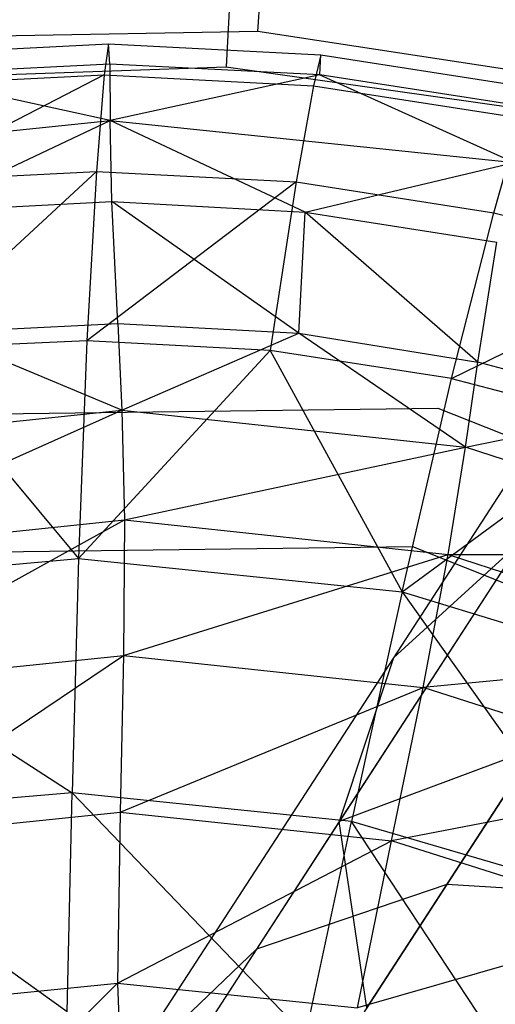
# Model space of a CAD drawing. Extents: x 1.6 to 24.9, y -15.7 to 0.
# Tile 121 of 246: x 5.373 to 5.779, y -10.836 to -9.997. Entities that reach past the tile are written whole.
import ezdxf

# ---------------------------------------------------------------- set-up
doc = ezdxf.new("R2010")
doc.units = 0
doc.header["$LTSCALE"] = 2.54
doc.layers.get('0').update_dxf_attribs({"color": 13, "linetype": 'CONTINUOUS'})

# ---------------------------------------------------------------- blocks, each defined once
blk = doc.blocks.new('ARES-203-D_STL')
at = {"color": 0}
for p, q in [((5.57663, -10.00652, 10.2859), (5.60525, -9.57681, 10.64433)), ((5.57663, -10.00652, 10.2859), (5.60525, -9.57681, 10.64433)), ((5.56254, -9.78868, 10.58237), (5.54953, -10.03691, 10.3659)), ((5.56254, -9.78868, 10.58237), (5.54953, -10.03691, 10.3659)), ((5.57663, -10.00652, 10.2859), (5.27138, -10.01213, 10.2859)), ((5.57663, -10.00652, 10.2859), (5.27138, -10.01213, 10.2859)), ((5.87844, -10.05257, 10.2859), (5.57663, -10.00652, 10.2859)), ((5.87844, -10.05257, 10.2859), (5.57663, -10.00652, 10.2859)), ((5.26787, -10.02639, 18.61226), (5.44908, -10.01723, 18.61264)), ((5.26787, -10.02639, 18.61226), (5.44908, -10.01723, 18.61264)), ((5.44908, -10.01723, 18.61264), (5.44548, -10.04356, 19.05168)), ((5.44908, -10.01723, 18.61264), (5.44548, -10.04356, 19.05168)), ((5.45046, -10.03438, 18.17675), (5.44908, -10.01723, 18.61264)), ((5.44908, -10.01723, 18.61264), (5.63027, -10.02667, 18.61302)), ((5.45046, -10.03438, 18.17675), (5.44908, -10.01723, 18.61264)), ((5.44908, -10.01723, 18.61264), (5.63027, -10.02667, 18.61302)), ((5.63027, -10.02667, 18.61302), (5.62412, -10.0529, 19.05195)), ((5.63027, -10.02667, 18.61302), (5.62412, -10.0529, 19.05195)), ((5.62949, -10.04373, 18.17707), (5.63027, -10.02667, 18.61302)), ((5.62949, -10.04373, 18.17707), (5.63027, -10.02667, 18.61302)), ((5.63027, -10.02667, 18.61302), (5.80954, -10.05443, 18.6134)), ((5.63027, -10.02667, 18.61302), (5.80954, -10.05443, 18.6134)), ((5.24153, -10.04767, 10.3659), (5.54953, -10.03691, 10.3659)), ((5.24153, -10.04767, 10.3659), (5.54953, -10.03691, 10.3659)), ((5.45046, -10.03438, 18.17675), (5.2714, -10.04335, 18.17644)), ((5.45046, -10.03438, 18.17675), (5.2714, -10.04335, 18.17644)), ((5.62949, -10.04373, 18.17707), (5.45046, -10.03438, 18.17675)), ((5.45046, -10.03438, 18.17675), (5.45064, -10.08261, 17.74988)), ((5.45046, -10.03438, 18.17675), (5.45064, -10.08261, 17.74988)), ((5.62949, -10.04373, 18.17707), (5.45046, -10.03438, 18.17675)), ((5.54953, -10.03691, 10.3659), (5.85472, -10.07981, 10.3659)), ((5.54953, -10.03691, 10.3659), (5.85472, -10.07981, 10.3659)), ((5.26681, -10.0526, 19.0514), (5.44548, -10.04356, 19.05168)), ((5.26681, -10.0526, 19.0514), (5.44548, -10.04356, 19.05168)), ((5.44548, -10.04356, 19.05168), (5.26859, -10.13439, 19.48835)), ((5.44548, -10.04356, 19.05168), (5.26859, -10.13439, 19.48835)), ((5.45064, -10.08261, 17.74988), (5.2714, -10.04335, 18.17644)), ((5.45064, -10.08261, 17.74988), (5.2714, -10.04335, 18.17644)), ((5.44548, -10.04356, 19.05168), (5.43898, -10.12593, 19.48837)), ((5.44548, -10.04356, 19.05168), (5.43898, -10.12593, 19.48837)), ((5.44548, -10.04356, 19.05168), (5.62412, -10.0529, 19.05195)), ((5.44548, -10.04356, 19.05168), (5.62412, -10.0529, 19.05195)), ((5.62949, -10.04373, 18.17707), (5.45064, -10.08261, 17.74988)), ((5.62949, -10.04373, 18.17707), (5.45064, -10.08261, 17.74988)), ((5.80665, -10.07113, 18.17737), (5.62949, -10.04373, 18.17707)), ((5.62949, -10.04373, 18.17707), (5.79551, -10.11844, 17.75003)), ((5.62949, -10.04373, 18.17707), (5.79551, -10.11844, 17.75003)), ((5.80665, -10.07113, 18.17737), (5.62949, -10.04373, 18.17707)), ((5.62412, -10.0529, 19.05195), (5.60934, -10.13494, 19.48839)), ((5.62412, -10.0529, 19.05195), (5.60934, -10.13494, 19.48839)), ((5.62412, -10.0529, 19.05195), (5.80086, -10.08036, 19.05222)), ((5.62412, -10.0529, 19.05195), (5.80086, -10.08036, 19.05222)), ((5.77791, -10.16115, 19.48842), (5.80086, -10.08036, 19.05222)), ((5.77791, -10.16115, 19.48842), (5.80086, -10.08036, 19.05222)), ((5.10566, -10.11744, 17.74972), (5.45064, -10.08261, 17.74988)), ((5.10566, -10.11744, 17.74972), (5.45064, -10.08261, 17.74988)), ((5.28664, -10.16002, 17.34176), (5.45064, -10.08261, 17.74988)), ((5.28664, -10.16002, 17.34176), (5.45064, -10.08261, 17.74988)), ((5.61716, -10.16058, 17.34184), (5.45064, -10.08261, 17.74988)), ((5.45064, -10.08261, 17.74988), (5.79551, -10.11844, 17.75003)), ((5.45191, -10.15169, 17.3418), (5.45064, -10.08261, 17.74988)), ((5.61716, -10.16058, 17.34184), (5.45064, -10.08261, 17.74988)), ((5.45064, -10.08261, 17.74988), (5.79551, -10.11844, 17.75003)), ((5.45191, -10.15169, 17.3418), (5.45064, -10.08261, 17.74988)), ((5.9709, -10.11152, 3.68087), (5.69227, -10.54057, 4.19393)), ((5.9709, -10.11152, 3.68087), (5.69227, -10.54057, 4.19393)), ((5.61716, -10.16058, 17.34184), (5.79551, -10.11844, 17.75003)), ((5.61716, -10.16058, 17.34184), (5.79551, -10.11844, 17.75003)), ((5.26859, -10.13439, 19.48835), (5.43898, -10.12593, 19.48837)), ((5.26859, -10.13439, 19.48835), (5.43898, -10.12593, 19.48837)), ((5.43898, -10.12593, 19.48837), (5.27441, -10.27762, 19.91902)), ((5.43898, -10.12593, 19.48837), (5.27441, -10.27762, 19.91902)), ((5.43898, -10.12593, 19.48837), (5.43078, -10.2703, 19.91878)), ((5.43898, -10.12593, 19.48837), (5.43078, -10.2703, 19.91878)), ((5.43898, -10.12593, 19.48837), (5.60934, -10.13494, 19.48839)), ((5.43898, -10.12593, 19.48837), (5.60934, -10.13494, 19.48839)), ((5.60934, -10.13494, 19.48839), (5.43078, -10.2703, 19.91878)), ((5.60934, -10.13494, 19.48839), (5.43078, -10.2703, 19.91878)), ((5.60934, -10.13494, 19.48839), (5.58712, -10.27871, 19.91854)), ((5.60934, -10.13494, 19.48839), (5.58712, -10.27871, 19.91854)), ((5.60934, -10.13494, 19.48839), (5.77791, -10.16115, 19.48842)), ((5.60934, -10.13494, 19.48839), (5.77791, -10.16115, 19.48842)), ((5.28664, -10.16002, 17.34176), (5.45191, -10.15169, 17.3418)), ((5.28664, -10.16002, 17.34176), (5.45191, -10.15169, 17.3418)), ((5.61151, -10.26394, 16.9623), (5.45191, -10.15169, 17.3418)), ((5.45191, -10.15169, 17.3418), (5.61716, -10.16058, 17.34184)), ((5.45191, -10.15169, 17.3418), (5.61716, -10.16058, 17.34184)), ((5.4571, -10.2555, 16.96184), (5.45191, -10.15169, 17.3418)), ((5.4571, -10.2555, 16.96184), (5.45191, -10.15169, 17.3418)), ((5.61151, -10.26394, 16.9623), (5.45191, -10.15169, 17.3418)), ((5.61151, -10.26394, 16.9623), (5.61716, -10.16058, 17.34184)), ((5.61151, -10.26394, 16.9623), (5.61716, -10.16058, 17.34184)), ((5.76426, -10.28844, 16.96275), (5.61716, -10.16058, 17.34184)), ((5.61716, -10.16058, 17.34184), (5.78068, -10.18639, 17.34189)), ((5.61716, -10.16058, 17.34184), (5.78068, -10.18639, 17.34189)), ((5.76426, -10.28844, 16.96275), (5.61716, -10.16058, 17.34184)), ((5.74191, -10.30261, 19.9183), (5.77791, -10.16115, 19.48842)), ((5.74191, -10.30261, 19.9183), (5.77791, -10.16115, 19.48842)), ((5.77791, -10.16115, 19.48842), (5.94293, -10.20417, 19.48844)), ((5.77791, -10.16115, 19.48842), (5.94293, -10.20417, 19.48844)), ((5.76426, -10.28844, 16.96275), (5.78068, -10.18639, 17.34189)), ((5.76426, -10.28844, 16.96275), (5.78068, -10.18639, 17.34189)), ((5.74191, -10.30261, 19.9183), (5.94293, -10.20417, 19.48844)), ((5.74191, -10.30261, 19.9183), (5.94293, -10.20417, 19.48844)), ((5.93539, -10.23468, 3.53902), (5.64611, -10.68013, 4.07168)), ((5.93539, -10.23468, 3.53902), (5.64611, -10.68013, 4.07168)), ((5.30266, -10.26342, 16.96139), (5.4571, -10.2555, 16.96184)), ((5.30266, -10.26342, 16.96139), (5.4571, -10.2555, 16.96184)), ((5.4571, -10.2555, 16.96184), (5.46061, -10.32948, 16.78065)), ((5.4571, -10.2555, 16.96184), (5.46061, -10.32948, 16.78065)), ((5.4571, -10.2555, 16.96184), (5.61151, -10.26394, 16.9623)), ((5.4571, -10.2555, 16.96184), (5.61151, -10.26394, 16.9623)), ((5.46061, -10.32948, 16.78065), (5.30266, -10.26342, 16.96139)), ((5.46061, -10.32948, 16.78065), (5.30266, -10.26342, 16.96139)), ((5.46061, -10.32948, 16.78065), (5.61151, -10.26394, 16.9623)), ((5.46061, -10.32948, 16.78065), (5.61151, -10.26394, 16.9623)), ((5.75385, -10.36102, 16.78155), (5.61151, -10.26394, 16.9623)), ((5.61151, -10.26394, 16.9623), (5.76426, -10.28844, 16.96275)), ((5.61151, -10.26394, 16.9623), (5.76426, -10.28844, 16.96275)), ((5.75385, -10.36102, 16.78155), (5.61151, -10.26394, 16.9623)), ((5.43078, -10.2703, 19.91878), (5.27441, -10.27762, 19.91902)), ((5.43078, -10.2703, 19.91878), (5.27441, -10.27762, 19.91902)), ((5.43078, -10.2703, 19.91878), (5.42368, -10.45596, 20.33949)), ((5.43078, -10.2703, 19.91878), (5.42368, -10.45596, 20.33949)), ((5.58712, -10.27871, 19.91854), (5.43078, -10.2703, 19.91878)), ((5.58712, -10.27871, 19.91854), (5.43078, -10.2703, 19.91878)), ((5.27441, -10.27762, 19.91902), (5.42368, -10.45596, 20.33949)), ((5.27441, -10.27762, 19.91902), (5.42368, -10.45596, 20.33949)), ((5.58712, -10.27871, 19.91854), (5.42368, -10.45596, 20.33949)), ((5.58712, -10.27871, 19.91854), (5.42368, -10.45596, 20.33949)), ((5.74191, -10.30261, 19.9183), (5.58712, -10.27871, 19.91854)), ((5.58712, -10.27871, 19.91854), (5.69969, -10.48447, 20.33874)), ((5.58712, -10.27871, 19.91854), (5.69969, -10.48447, 20.33874)), ((5.74191, -10.30261, 19.9183), (5.58712, -10.27871, 19.91854)), ((5.75385, -10.36102, 16.78155), (5.76426, -10.28844, 16.96275)), ((5.75385, -10.36102, 16.78155), (5.76426, -10.28844, 16.96275)), ((5.91373, -10.32857, 16.9632), (5.76426, -10.28844, 16.96275)), ((5.91373, -10.32857, 16.9632), (5.76426, -10.28844, 16.96275)), ((5.69969, -10.48447, 20.33874), (5.74191, -10.30261, 19.9183)), ((5.69969, -10.48447, 20.33874), (5.74191, -10.30261, 19.9183)), ((5.74191, -10.30261, 19.9183), (5.89361, -10.34167, 19.91807)), ((5.74191, -10.30261, 19.9183), (5.89361, -10.34167, 19.91807)), ((5.14513, -10.33532, 10.3659), (5.73035, -10.32766, 10.3659)), ((5.14513, -10.33532, 16.5659), (5.73035, -10.32766, 16.5659)), ((5.14513, -10.33532, 10.3659), (5.73035, -10.32766, 10.3659)), ((5.14513, -10.33532, 16.5659), (5.73035, -10.32766, 16.5659)), ((5.16728, -10.36006, 16.77975), (5.46061, -10.32948, 16.78065)), ((5.16728, -10.36006, 16.77975), (5.46061, -10.32948, 16.78065)), ((5.18632, -10.45182, 16.60367), (5.46061, -10.32948, 16.78065)), ((5.18632, -10.45182, 16.60367), (5.46061, -10.32948, 16.78065)), ((5.46061, -10.32948, 16.78065), (5.46272, -10.42304, 16.60374)), ((5.46061, -10.32948, 16.78065), (5.46272, -10.42304, 16.60374)), ((5.46061, -10.32948, 16.78065), (5.75385, -10.36102, 16.78155)), ((5.46061, -10.32948, 16.78065), (5.75385, -10.36102, 16.78155)), ((5.73035, -10.32766, 10.3659), (6.27396, -10.54453, 10.3659)), ((5.73035, -10.32766, 16.5659), (5.73035, -10.32766, 10.3659)), ((5.73035, -10.32766, 16.5659), (6.27396, -10.54453, 16.5659)), ((5.73035, -10.32766, 10.3659), (6.27396, -10.54453, 10.3659)), ((5.73035, -10.32766, 16.5659), (5.73035, -10.32766, 10.3659)), ((5.73035, -10.32766, 16.5659), (6.27396, -10.54453, 16.5659)), ((5.75385, -10.36102, 16.78155), (5.91373, -10.32857, 16.9632)), ((5.75385, -10.36102, 16.78155), (5.91373, -10.32857, 16.9632)), ((5.69969, -10.48447, 20.33874), (5.89361, -10.34167, 19.91807)), ((5.69969, -10.48447, 20.33874), (5.89361, -10.34167, 19.91807)), ((5.46272, -10.42304, 16.60374), (5.75385, -10.36102, 16.78155)), ((5.46272, -10.42304, 16.60374), (5.75385, -10.36102, 16.78155)), ((5.73904, -10.4527, 16.60382), (5.75385, -10.36102, 16.78155)), ((5.73904, -10.4527, 16.60382), (5.75385, -10.36102, 16.78155)), ((6.03442, -10.45241, 16.78242), (5.75385, -10.36102, 16.78155)), ((6.03442, -10.45241, 16.78242), (5.75385, -10.36102, 16.78155)), ((5.95572, -10.39841, 4.41982), (5.73778, -10.734, 4.96175)), ((5.95572, -10.39841, 4.41982), (5.73778, -10.734, 4.96175)), ((5.18632, -10.45182, 16.60367), (5.46272, -10.42304, 16.60374)), ((5.18632, -10.45182, 16.60367), (5.46272, -10.42304, 16.60374)), ((5.20604, -10.56505, 16.43291), (5.46272, -10.42304, 16.60374)), ((5.20604, -10.56505, 16.43291), (5.46272, -10.42304, 16.60374)), ((5.46272, -10.42304, 16.60374), (5.46188, -10.53864, 16.43123)), ((5.46272, -10.42304, 16.60374), (5.46188, -10.53864, 16.43123)), ((5.46272, -10.42304, 16.60374), (5.73904, -10.4527, 16.60382)), ((5.46272, -10.42304, 16.60374), (5.73904, -10.4527, 16.60382)), ((5.80099, -10.44165, 4.31618), (5.57545, -10.78894, 4.877)), ((5.80099, -10.44165, 4.31618), (5.57545, -10.78894, 4.877)), ((5.80099, -10.44165, 4.31618), (5.69227, -10.54057, 4.19393)), ((5.80099, -10.44165, 4.31618), (5.69227, -10.54057, 4.19393)), ((5.17008, -10.45269, 16.5659), (5.70848, -10.44565, 16.5659)), ((5.17008, -10.45269, 15.1659), (5.70848, -10.44565, 15.1659)), ((5.17008, -10.45269, 16.5659), (5.70848, -10.44565, 16.5659)), ((5.17008, -10.45269, 15.1659), (5.70848, -10.44565, 15.1659)), ((5.70848, -10.44565, 16.5659), (6.2086, -10.64517, 16.5659)), ((5.70848, -10.44565, 15.1659), (5.70848, -10.44565, 16.5659)), ((5.70848, -10.44565, 15.1659), (5.70848, -10.44565, 16.5659)), ((5.70848, -10.44565, 15.1659), (6.2086, -10.64517, 15.1659)), ((5.70848, -10.44565, 16.5659), (6.2086, -10.64517, 16.5659)), ((5.70848, -10.44565, 15.1659), (6.2086, -10.64517, 15.1659)), ((5.14749, -10.48109, 20.34025), (5.42368, -10.45596, 20.33949)), ((5.14749, -10.48109, 20.34025), (5.42368, -10.45596, 20.33949)), ((5.42368, -10.45596, 20.33949), (5.41815, -10.65574, 20.74778)), ((5.42368, -10.45596, 20.33949), (5.41815, -10.65574, 20.74778)), ((5.42368, -10.45596, 20.33949), (5.69969, -10.48447, 20.33874)), ((5.42368, -10.45596, 20.33949), (5.69969, -10.48447, 20.33874)), ((5.46188, -10.53864, 16.43123), (5.73904, -10.4527, 16.60382)), ((5.46188, -10.53864, 16.43123), (5.73904, -10.4527, 16.60382)), ((5.71764, -10.56584, 16.42955), (5.73904, -10.4527, 16.60382)), ((5.71764, -10.56584, 16.42955), (5.73904, -10.4527, 16.60382)), ((5.73904, -10.4527, 16.60382), (6.03442, -10.45241, 16.78242)), ((5.73904, -10.4527, 16.60382), (6.03442, -10.45241, 16.78242)), ((5.73904, -10.4527, 16.60382), (6.00338, -10.53864, 16.60389)), ((5.73904, -10.4527, 16.60382), (6.00338, -10.53864, 16.60389)), ((5.14749, -10.48109, 20.34025), (5.41815, -10.65574, 20.74778)), ((5.14749, -10.48109, 20.34025), (5.41815, -10.65574, 20.74778)), ((5.69969, -10.48447, 20.33874), (5.65661, -10.68015, 20.74706)), ((5.69969, -10.48447, 20.33874), (5.65661, -10.68015, 20.74706)), ((5.69969, -10.48447, 20.33874), (5.96567, -10.5651, 20.33801)), ((5.69969, -10.48447, 20.33874), (5.96567, -10.5651, 20.33801)), ((5.69969, -10.48447, 20.33874), (5.88724, -10.74782, 20.74637)), ((5.69969, -10.48447, 20.33874), (5.88724, -10.74782, 20.74637)), ((5.20604, -10.56505, 16.43291), (5.46188, -10.53864, 16.43123)), ((5.20604, -10.56505, 16.43291), (5.46188, -10.53864, 16.43123)), ((5.22732, -10.6959, 16.27242), (5.46188, -10.53864, 16.43123)), ((5.22732, -10.6959, 16.27242), (5.46188, -10.53864, 16.43123)), ((5.69227, -10.54057, 4.19393), (5.45778, -10.90166, 4.77703)), ((5.69227, -10.54057, 4.19393), (5.45778, -10.90166, 4.77703)), ((5.46188, -10.53864, 16.43123), (5.45908, -10.67232, 16.26927)), ((5.46188, -10.53864, 16.43123), (5.45908, -10.67232, 16.26927)), ((5.46188, -10.53864, 16.43123), (5.71764, -10.56584, 16.42955)), ((5.46188, -10.53864, 16.43123), (5.71764, -10.56584, 16.42955)), ((5.69227, -10.54057, 4.19393), (5.64611, -10.68013, 4.07168)), ((5.69227, -10.54057, 4.19393), (5.64611, -10.68013, 4.07168)), ((6.00338, -10.53864, 16.60389), (5.71764, -10.56584, 16.42955)), ((6.00338, -10.53864, 16.60389), (5.71764, -10.56584, 16.42955)), ((5.45908, -10.67232, 16.26927), (5.71764, -10.56584, 16.42955)), ((5.45908, -10.67232, 16.26927), (5.71764, -10.56584, 16.42955)), ((5.69077, -10.6966, 16.26612), (5.71764, -10.56584, 16.42955)), ((5.69077, -10.6966, 16.26612), (5.71764, -10.56584, 16.42955)), ((5.96241, -10.64473, 16.42792), (5.71764, -10.56584, 16.42955)), ((5.96241, -10.64473, 16.42792), (5.71764, -10.56584, 16.42955)), ((5.81313, -10.61798, 3.6832), (5.64611, -10.68013, 4.07168)), ((5.81313, -10.61798, 3.6832), (5.64611, -10.68013, 4.07168)), ((5.66955, -10.83907, 3.96805), (5.81313, -10.61798, 3.6832)), ((5.66955, -10.83907, 3.96805), (5.81313, -10.61798, 3.6832)), ((5.96241, -10.64473, 16.42792), (5.69077, -10.6966, 16.26612)), ((5.96241, -10.64473, 16.42792), (5.69077, -10.6966, 16.26612)), ((5.41815, -10.65574, 20.74778), (5.17941, -10.67577, 20.74849)), ((5.41815, -10.65574, 20.74778), (5.17941, -10.67577, 20.74849)), ((5.41399, -10.84236, 21.14105), (5.41815, -10.65574, 20.74778)), ((5.41399, -10.84236, 21.14105), (5.41815, -10.65574, 20.74778)), ((5.61733, -10.86294, 21.14073), (5.41815, -10.65574, 20.74778)), ((5.61733, -10.86294, 21.14073), (5.41815, -10.65574, 20.74778)), ((5.65661, -10.68015, 20.74706), (5.41815, -10.65574, 20.74778)), ((5.65661, -10.68015, 20.74706), (5.41815, -10.65574, 20.74778)), ((5.41399, -10.84236, 21.14105), (5.17941, -10.67577, 20.74849)), ((5.41399, -10.84236, 21.14105), (5.17941, -10.67577, 20.74849)), ((5.22732, -10.6959, 16.27242), (5.45908, -10.67232, 16.26927)), ((5.22732, -10.6959, 16.27242), (5.45908, -10.67232, 16.26927)), ((5.45908, -10.67232, 16.26927), (5.457, -10.81805, 16.12488)), ((5.45908, -10.67232, 16.26927), (5.457, -10.81805, 16.12488)), ((5.45908, -10.67232, 16.26927), (5.69077, -10.6966, 16.26612)), ((5.45908, -10.67232, 16.26927), (5.69077, -10.6966, 16.26612)), ((5.64611, -10.68013, 4.07168), (5.40266, -11.05502, 4.67706)), ((5.64611, -10.68013, 4.07168), (5.40266, -11.05502, 4.67706)), ((5.61733, -10.86294, 21.14073), (5.65661, -10.68015, 20.74706)), ((5.61733, -10.86294, 21.14073), (5.65661, -10.68015, 20.74706)), ((5.66955, -10.83907, 3.96805), (5.64611, -10.68013, 4.07168)), ((5.66955, -10.83907, 3.96805), (5.64611, -10.68013, 4.07168)), ((5.81442, -10.91917, 21.14041), (5.65661, -10.68015, 20.74706)), ((5.81442, -10.91917, 21.14041), (5.65661, -10.68015, 20.74706)), ((5.88724, -10.74782, 20.74637), (5.65661, -10.68015, 20.74706)), ((5.88724, -10.74782, 20.74637), (5.65661, -10.68015, 20.74706)), ((5.457, -10.81805, 16.12488), (5.69077, -10.6966, 16.26612)), ((5.457, -10.81805, 16.12488), (5.69077, -10.6966, 16.26612)), ((5.66161, -10.8391, 16.12198), (5.69077, -10.6966, 16.26612)), ((5.66161, -10.8391, 16.12198), (5.69077, -10.6966, 16.26612)), ((5.9127, -10.76711, 16.26307), (5.69077, -10.6966, 16.26612)), ((5.9127, -10.76711, 16.26307), (5.69077, -10.6966, 16.26612)), ((5.73778, -10.734, 4.96175), (5.56467, -11.00057, 5.55995)), ((5.73778, -10.734, 4.96175), (5.56467, -11.00057, 5.55995)), ((5.73778, -10.734, 4.96175), (5.57545, -10.78894, 4.877)), ((5.73778, -10.734, 4.96175), (5.57545, -10.78894, 4.877)), ((5.92004, -10.74522, 5.01837), (5.73778, -10.734, 4.96175)), ((5.92004, -10.74522, 5.01837), (5.73778, -10.734, 4.96175)), ((5.9127, -10.76711, 16.26307), (5.66161, -10.8391, 16.12198)), ((5.9127, -10.76711, 16.26307), (5.66161, -10.8391, 16.12198)), ((5.57545, -10.78894, 4.877), (5.39631, -11.06479, 5.49605)), ((5.57545, -10.78894, 4.877), (5.39631, -11.06479, 5.49605)), ((5.57545, -10.78894, 4.877), (5.45778, -10.90166, 4.77703)), ((5.57545, -10.78894, 4.877), (5.45778, -10.90166, 4.77703)), ((5.25233, -10.83849, 16.12778), (5.457, -10.81805, 16.12488)), ((5.25233, -10.83849, 16.12778), (5.457, -10.81805, 16.12488)), ((5.28656, -10.98695, 16.00245), (5.457, -10.81805, 16.12488)), ((5.28656, -10.98695, 16.00245), (5.457, -10.81805, 16.12488)), ((5.457, -10.81805, 16.12488), (5.46241, -10.96981, 16.00245)), ((5.457, -10.81805, 16.12488), (5.46241, -10.96981, 16.00245)), ((5.457, -10.81805, 16.12488), (5.66161, -10.8391, 16.12198)), ((5.457, -10.81805, 16.12488), (5.66161, -10.8391, 16.12198))]:
    blk.add_line(p, q, dxfattribs=at)

msp = doc.modelspace()

# ---------------------------------------------------------------- block references
at = {"color": 0}
msp.add_blockref('ARES-203-D_STL', (0, 0), dxfattribs=at)

doc.saveas('drawing.dxf')
